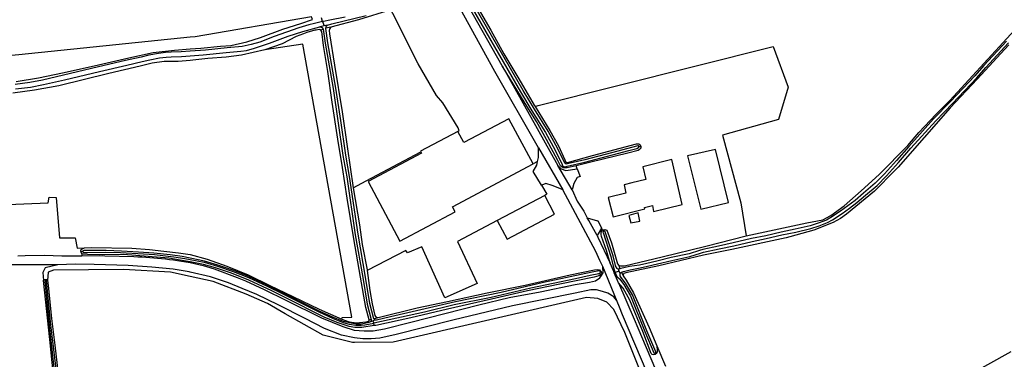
# Model space of a CAD drawing. Header units: metres. Extents: x 174423 to 175128, y 462196 to 462742.
# Tile 94 of 137: x 175057.62 to 175061.44, y 462733.29 to 462734.61. Entities that reach past the tile are written whole.
import ezdxf

# ---------------------------------------------------------------- set-up
doc = ezdxf.new("R2010")
doc.units = ezdxf.units.M
doc.layers.add('N-XX-AL-LIJN_0.20-G', color=7, linetype='Continuous', lineweight=25)

# ---------------------------------------------------------------- blocks, each defined once
blk = doc.blocks.new('Situatie')
at = {"lineweight": -3}
for p, q in [((3.4425, 20.8155), (3.2566, 21.1444)), ((2.7457, 20.9866), (2.7413, 21.0013)), ((2.737, 20.9551), (2.7479, 20.958)), ((2.7457, 20.9866), (2.7518, 20.9704)), ((2.7649, 20.9735), (2.7518, 20.9704)), ((2.7782, 20.965), (2.7587, 20.9609)), ((3.583, 20.4979), (3.6777, 20.3345)), ((3.9713, 20.5024), (3.9797, 20.5035)), ((3.5794, 20.4453), (3.5615, 20.4358)), ((3.7132, 20.3345), (3.658, 20.4292)), ((3.8308, 20.1794), (3.8336, 20.18)), ((3.8357, 20.1753), (3.8336, 20.18)), ((1.8091, 20.0957), (1.8164, 20.0968)), ((3.8938, 20.0414), (3.8977, 20.0288)), ((3.8275, 20.0036), (3.8164, 20.0012)), ((3.8227, 20.0179), (3.8252, 20.0185)), ((3.8883, 19.902), (3.8315, 20.0382)), ((3.8765, 20.0138), (3.8796, 20.0146)), ((3.896, 20.0197), (3.8796, 20.0146)), ((3.896, 20.0197), (3.8931, 20.0274)), ((3.8993, 20.011), (3.896, 20.0197)), ((3.9047, 20.0158), (3.9116, 20.0013)), ((1.6725, 19.9833), (1.671, 19.9881)), ((2.9341, 19.8324), (2.9261, 19.83)), ((2.9322, 19.8252), (2.9408, 19.8276)), ((2.9501, 19.8302), (2.9408, 19.8276)), ((2.9408, 19.8276), (2.9438, 19.819)), ((2.9462, 19.8091), (2.9438, 19.819)), ((2.9447, 19.8352), (2.9608, 19.8405)), ((4.0358, 19.7027), (4.0377, 19.6991))]:
    blk.add_line(p, q, dxfattribs=at)
for points in [[(1.5582, 20.755), (1.645, 20.769), (1.7375, 20.7882), (1.86, 20.8152), (1.994, 20.8462), (2.0895, 20.8675), (2.1715, 20.8765), (2.2322, 20.8807), (2.2732, 20.8835), (2.3505, 20.8912), (2.3903, 20.8948), (2.4515, 20.9084), (2.5049, 20.9249), (2.5912, 20.9569), (2.6616, 20.9795), (2.7061, 20.9946)], [(2.7061, 20.9946), (2.703, 21.005), (2.2515, 20.9282), (2.2322, 20.9262), (1.5682, 20.8578), (0.9498, 20.8039), (0.9491, 20.9745), (0.9454, 21.2351), (0.9454, 21.408), (0.9895, 21.8053), (1.0643, 22.2256)], [(3.8993, 20.011), (3.904, 20.0156), (3.9047, 20.0158), (3.9125, 20.0181), (3.9385, 20.0244), (3.9767, 20.0328), (4.0049, 20.0394), (4.0439, 20.048), (4.0997, 20.0615), (4.1695, 20.077), (4.2105, 20.0898), (4.222, 20.0934), (4.2833, 20.1062), (4.3396, 20.1186), (4.411, 20.1352), (4.4658, 20.1464), (4.5255, 20.1603), (4.5803, 20.1714), (4.6386, 20.1847), (4.6708, 20.196), (4.7035, 20.2081), (4.7221, 20.2183), (4.7604, 20.243), (4.7886, 20.2639), (4.8167, 20.2854), (4.8502, 20.314), (4.8953, 20.3524), (4.9323, 20.389), (4.9786, 20.4415), (5.0262, 20.4958), (5.1226, 20.6026), (5.188, 20.6695), (5.2819, 20.769), (5.3169, 20.809), (5.405, 20.9041)], [(5.3969, 20.9115), (5.3088, 20.8164), (5.2738, 20.7764), (5.1801, 20.6771), (5.1146, 20.6101), (5.0179, 20.5031), (4.9704, 20.4488), (4.9243, 20.3965), (4.8879, 20.3605), (4.843, 20.3224), (4.8098, 20.294), (4.782, 20.2727), (4.7541, 20.2521), (4.7165, 20.2277), (4.6989, 20.2181), (4.6671, 20.2064), (4.6355, 20.1952), (4.578, 20.1821), (4.5232, 20.171), (4.4635, 20.1572), (4.4087, 20.146), (4.3371, 20.1293), (4.281, 20.117), (4.2193, 20.1041), (4.2072, 20.1003), (4.1667, 20.0876), (4.0972, 20.0722), (4.0415, 20.0587), (4.0025, 20.0502), (3.9746, 20.0436), (3.9358, 20.0376), (3.9023, 20.0303), (3.8977, 20.0288), (3.8931, 20.0274)], [(2.7457, 20.9866), (2.7145, 20.9791), (2.6921, 20.9738), (2.6542, 20.9622), (2.5586, 20.9291), (2.5018, 20.9073), (2.469, 20.8976), (2.4339, 20.8907), (2.3758, 20.8857), (2.2924, 20.8764), (2.2322, 20.8722), (2.198, 20.87), (2.1581, 20.8685), (2.1372, 20.867), (2.1102, 20.8636), (2.0723, 20.8566), (2.0426, 20.8492), (1.9822, 20.8357), (1.8768, 20.8112), (1.7415, 20.7791), (1.6603, 20.7601), (1.6109, 20.7504), (1.5534, 20.7436)], [(1.5552, 20.7257), (1.6137, 20.7326), (1.6641, 20.7425), (1.7456, 20.7616), (1.8809, 20.7937), (1.9862, 20.8182), (2.0467, 20.8316), (2.0762, 20.839), (2.113, 20.8458), (2.139, 20.8491), (2.1591, 20.8505), (2.1989, 20.852), (2.2322, 20.8541), (2.2831, 20.8577), (2.372, 20.8668), (2.4286, 20.8724), (2.4507, 20.8752), (2.4814, 20.8835), (2.5397, 20.9026), (2.6122, 20.9301), (2.6696, 20.9485), (2.7354, 20.9663)], [(2.7649, 20.9735), (2.7817, 20.9775), (2.9147, 21.0101)], [(2.8327, 21.0034), (2.774, 20.9926), (2.7498, 20.9876), (2.7457, 20.9866)], [(3.3309, 21.0691), (3.3984, 20.9535), (3.4488, 20.8625), (3.5067, 20.7646), (3.5663, 20.6636), (3.5695, 20.6584), (3.5813, 20.6618), (4.493, 20.8906), (4.5504, 20.7333), (4.5134, 20.6069), (4.2958, 20.5473), (4.3674, 20.285), (4.3878, 20.1566), (4.6229, 20.207), (4.6844, 20.2187), (4.7164, 20.2355), (4.7677, 20.2726), (4.8334, 20.3313), (4.903, 20.394), (5.0151, 20.5071), (5.0568, 20.5575), (5.1241, 20.628), (5.1777, 20.6807), (5.4724, 21.0008)], [(1.461, 20.2755), (1.6822, 20.284), (1.6853, 20.3062), (1.7129, 20.3057), (1.7256, 20.1485), (1.7869, 20.149), (1.7943, 20.1093), (1.8226, 20.1104), (1.8504, 20.1114), (2.006, 20.1093), (2.0748, 20.104), (2.1298, 20.0977), (2.187, 20.0903), (2.2322, 20.0848), (2.298, 20.0664), (2.3747, 20.0388), (2.4572, 20.0062), (2.5417, 19.9648), (2.63, 19.9217), (2.732, 19.8723), (2.8202, 19.8336)], [(2.522, 20.878), (2.431, 20.8565), (2.3715, 20.849), (2.3002, 20.8435), (2.243, 20.8372), (2.2322, 20.8363), (2.1862, 20.8325), (2.1315, 20.832), (2.085, 20.826), (2.038, 20.8135), (1.9175, 20.7852), (1.723, 20.7382), (1.6285, 20.721), (1.545, 20.71)], [(3.292, 21.0981), (3.5133, 20.7142), (3.5574, 20.6409), (3.6103, 20.5565), (3.6468, 20.4887), (3.674, 20.4327), (3.6751, 20.4304), (3.6782, 20.4269), (3.6812, 20.4253), (3.6854, 20.4247), (3.6944, 20.4264), (3.7619, 20.4423), (3.9329, 20.487), (3.9638, 20.4952), (3.9702, 20.4987), (3.9715, 20.5014), (3.9712, 20.5035), (3.9698, 20.5059), (3.9676, 20.5058), (3.8651, 20.4778), (3.7622, 20.4508), (3.7057, 20.4379), (3.6898, 20.4348), (3.686, 20.4364), (3.6847, 20.438), (3.6575, 20.4942), (3.6206, 20.5625), (3.5676, 20.6472), (3.5237, 20.7203), (3.3022, 21.1045)], [(3.5794, 20.4453), (3.5825, 20.46), (3.583, 20.4979), (3.578, 20.5065), (3.414, 20.7935), (3.2506, 21.0901), (3.2357, 21.1168)], [(3.2701, 20.5611), (3.2753, 20.5639), (3.2708, 20.5758), (3.2116, 20.6721), (3.1879, 20.7003), (3.1168, 20.8232), (3.0175, 21.0188), (3.0102, 21.0324), (2.8845, 20.9942), (2.7782, 20.965), (2.7738, 20.9596), (2.771, 20.9529), (2.7728, 20.9398), (2.7914, 20.8175), (2.8221, 20.6374), (2.8412, 20.5032), (2.8649, 20.3432), (2.9152, 20.3698), (3.1262, 20.4824)], [(5.4058, 20.8974), (5.2836, 20.7635), (5.1791, 20.6521), (4.9768, 20.4228), (4.9646, 20.4101), (4.8851, 20.3293), (4.7762, 20.2403), (4.7536, 20.2237), (4.7251, 20.2089), (4.6499, 20.1792), (4.5565, 20.1534), (4.5431, 20.149), (4.3325, 20.1034), (4.2227, 20.0815), (4.0486, 20.0407), (3.9214, 20.0128), (3.9133, 20.0102), (3.9111, 20.0059), (3.9116, 20.0013), (3.922, 19.9852), (3.9509, 19.9365), (4.0124, 19.802), (4.042, 19.7309), (4.0754, 19.6512)], [(5.2454, 19.6138), (5.4146, 19.7083)], [(2.8202, 19.8336), (2.8486, 19.8233), (2.8776, 19.8202), (2.9136, 19.8232), (2.9237, 19.8258), (2.9259, 19.829), (2.9261, 19.83), (2.9265, 19.8319), (2.914, 19.8792), (2.8929, 19.9961), (2.8666, 20.1448), (2.8416, 20.3022), (2.8223, 20.4217), (2.8046, 20.5318), (2.7833, 20.675), (2.766, 20.7929), (2.7493, 20.8947), (2.7428, 20.9489), (2.737, 20.9551), (2.7319, 20.956), (2.7211, 20.9542), (2.7162, 20.9532), (2.6845, 20.9445), (2.6715, 20.9397), (2.643, 20.9292), (2.5885, 20.9012), (2.522, 20.878)], [(2.7518, 20.9704), (2.7414, 20.9679), (2.7354, 20.9663)], [(2.7354, 20.9663), (2.7361, 20.9663), (2.7375, 20.9662), (2.7389, 20.966), (2.7402, 20.9656), (2.7415, 20.9651), (2.7427, 20.9644), (2.7439, 20.9636), (2.7449, 20.9627), (2.7459, 20.9616), (2.7467, 20.9605), (2.7474, 20.9593), (2.7479, 20.958), (2.7555, 20.9034), (2.7861, 20.7275), (2.8052, 20.6026), (2.8245, 20.4679), (2.8394, 20.3852), (2.8722, 20.161), (2.9014, 19.9948), (2.9185, 19.8921), (2.9341, 19.8324), (2.9342, 19.8273), (2.9322, 19.8252)], [(2.9501, 19.8302), (2.9478, 19.8312), (2.9447, 19.8352), (2.9293, 19.8944), (2.9123, 19.9967), (2.883, 20.1627), (2.8502, 20.387), (2.8354, 20.4697), (2.8161, 20.6042), (2.7969, 20.7293), (2.7664, 20.9051), (2.7587, 20.9601), (2.7586, 20.9616), (2.7587, 20.9631), (2.759, 20.9646), (2.7593, 20.9661), (2.7599, 20.9675), (2.7606, 20.9688), (2.7614, 20.9701), (2.7624, 20.9713), (2.7634, 20.9723), (2.7646, 20.9733), (2.7649, 20.9735)], [(2.8202, 19.8336), (2.8214, 19.8402), (2.8595, 19.8421), (2.6685, 20.8988), (2.522, 20.878)], [(3.7285, 20.4284), (3.6935, 20.4198), (3.6859, 20.4197), (3.6787, 20.4199), (3.6739, 20.4225), (3.6679, 20.4279), (3.6581, 20.4487), (3.6142, 20.53), (3.5751, 20.6002), (3.5315, 20.6701), (3.4425, 20.8155), (3.658, 20.4292), (3.6702, 20.4165), (3.6882, 20.4102), (3.733, 20.4165), (3.7285, 20.4284)], [(3.5695, 20.6584), (3.6261, 20.5649), (3.66, 20.5052), (3.6846, 20.4515), (3.6893, 20.4427), (3.6919, 20.441), (3.6958, 20.4413), (3.7923, 20.4677), (3.9632, 20.5127), (3.972, 20.5127), (3.9757, 20.5097), (3.9797, 20.5035)], [(3.2701, 20.5611), (3.2701, 20.5612), (3.1252, 20.4842), (3.1262, 20.4824), (3.129, 20.477), (2.923, 20.3675), (3.0455, 20.1355), (3.2596, 20.2495), (3.2492, 20.2689), (3.5615, 20.4358), (3.4683, 20.6102), (3.2928, 20.5184), (3.2701, 20.5611)], [(3.9797, 20.5035), (3.9801, 20.4994), (3.9798, 20.4968), (3.9744, 20.4907), (3.9687, 20.487), (3.9293, 20.4769), (3.7851, 20.4423), (3.7285, 20.4284)], [(4.2125, 20.2595), (4.3192, 20.286), (4.2685, 20.4912), (4.1605, 20.467), (4.2125, 20.2595)], [(3.5949, 20.3529), (3.5618, 20.4064), (3.5764, 20.4306), (3.5794, 20.4453)], [(3.9448, 20.3616), (3.9145, 20.3541), (3.9218, 20.3219), (3.8532, 20.3048), (3.8718, 20.2304), (3.9955, 20.2613), (3.9942, 20.2664), (4.025, 20.2741), (4.0292, 20.251), (4.1402, 20.2782), (4.1, 20.452), (3.987, 20.424), (3.9983, 20.375), (3.9448, 20.3616)], [(3.733, 20.4165), (3.7443, 20.386), (3.733, 20.383), (3.72, 20.3595), (3.7132, 20.3345)], [(3.8275, 20.0036), (3.834, 20.013), (3.8315, 20.0382), (3.82, 20.0615), (3.8045, 20.0955), (3.6777, 20.3345), (3.665, 20.3405), (3.6355, 20.3512), (3.6112, 20.359), (3.5955, 20.3532), (3.5949, 20.3529), (3.6151, 20.3182), (3.6069, 20.3132)], [(2.8649, 20.3432), (2.8889, 20.1992), (2.8992, 20.1233), (2.9179, 20.0245), (2.9181, 20.0227)], [(3.6452, 20.2405), (3.6069, 20.3132), (3.4227, 20.2161), (3.461, 20.1434), (3.6452, 20.2405)], [(3.7132, 20.3345), (3.7322, 20.291), (3.758, 20.2525), (3.772, 20.2264)], [(3.9762, 20.2142), (3.9692, 20.2462), (3.933, 20.235), (3.9412, 20.207), (3.9762, 20.2142)], [(3.4227, 20.2161), (3.2684, 20.1353), (3.3451, 19.9715), (3.2198, 19.9161), (3.1305, 20.1141), (3.0751, 20.0903), (3.0686, 20.1004), (2.9181, 20.0227), (2.9288, 19.9456), (2.9373, 19.8935), (2.9484, 19.8482), (2.9511, 19.8439), (2.9572, 19.8409), (2.9608, 19.8405), (3.1125, 19.8774), (3.2299, 19.9021), (3.3841, 19.9355), (3.5305, 19.9656), (3.7051, 20.0053), (3.8, 20.0249), (3.8118, 20.0258), (3.8187, 20.0247), (3.8237, 20.0205), (3.8252, 20.0185), (3.826, 20.0175), (3.8264, 20.0139), (3.8255, 20.0102), (3.8219, 20.0056), (3.8164, 20.0012)], [(3.772, 20.2264), (3.8111, 20.2153), (3.8129, 20.2157), (3.8268, 20.1869)], [(3.8097, 20.1582), (3.7775, 20.2162), (3.772, 20.2264)], [(3.8612, 20.0515), (3.8466, 20.0996), (3.8272, 20.1546), (3.8251, 20.1625), (3.8255, 20.1707), (3.8291, 20.1768), (3.8308, 20.1794), (3.8268, 20.1869), (3.8097, 20.1582), (3.813, 20.1522), (3.8612, 20.0515)], [(3.8931, 20.0274), (3.8892, 20.0286), (3.8877, 20.0305), (3.8814, 20.0406), (3.8813, 20.0412), (3.8719, 20.0798), (3.8416, 20.1722), (3.8415, 20.1725), (3.8412, 20.1733), (3.8407, 20.174), (3.8401, 20.1746), (3.8394, 20.175), (3.8386, 20.1754), (3.8378, 20.1755), (3.8369, 20.1756), (3.8361, 20.1754), (3.8357, 20.1753), (3.8353, 20.1751), (3.8346, 20.1747), (3.8339, 20.1741), (3.8334, 20.1735), (3.833, 20.1727), (3.8328, 20.1719), (3.8327, 20.171), (3.8328, 20.1702), (3.8331, 20.1694), (3.8632, 20.0773), (3.8725, 20.039), (3.8759, 20.0248), (3.8796, 20.0146)], [(3.8336, 20.18), (3.84, 20.1814), (3.8481, 20.1783), (3.8658, 20.1299), (3.8892, 20.0488), (3.8938, 20.0414)], [(3.8938, 20.0414), (3.9001, 20.0407), (3.9164, 20.0409), (4.0628, 20.0759), (4.2311, 20.1165), (4.3878, 20.1566)], [(1.5638, 20.0789), (1.5932, 20.0806), (1.6673, 20.0824), (1.7342, 20.0799), (1.7852, 20.0792), (1.813, 20.0794)], [(1.8091, 20.0957), (1.8089, 20.0984), (1.8104, 20.1036), (1.814, 20.1058), (1.8226, 20.1104)], [(1.8125, 20.087), (1.8093, 20.0931), (1.8091, 20.0957)], [(3.8164, 20.0012), (3.799, 19.9967), (3.6654, 19.9697), (3.5399, 19.9431), (3.4008, 19.9117), (3.2296, 19.8732), (3.0873, 19.8396), (2.9516, 19.81), (2.9462, 19.8091), (2.8985, 19.8016), (2.8707, 19.8017), (2.8489, 19.8049), (2.8027, 19.821), (2.7518, 19.8421), (2.7256, 19.8544), (2.6289, 19.9032), (2.5484, 19.9443), (2.4602, 19.9849), (2.3921, 20.0126), (2.331, 20.033), (2.2842, 20.0458), (2.2322, 20.0566), (2.1938, 20.0628), (2.1501, 20.0699), (2.0701, 20.077), (1.9734, 20.0839), (1.8906, 20.0834), (1.834, 20.084), (1.8176, 20.0851), (1.8125, 20.087), (1.813, 20.0794), (1.8825, 20.08), (1.902, 20.079), (2.0137, 20.0763), (2.0292, 20.0758), (2.0446, 20.0751), (2.0601, 20.0742), (2.0755, 20.0732), (2.0909, 20.072), (2.1063, 20.0706), (2.1217, 20.0691), (2.1371, 20.0674), (2.1525, 20.0656), (2.1678, 20.0636), (2.1831, 20.0615), (2.1984, 20.0592), (2.2081, 20.0576), (2.2322, 20.0532), (2.2828, 20.0415), (2.3255, 20.0287), (2.4152, 19.9957), (2.4475, 19.982), (2.5195, 19.9492), (2.6032, 19.9072), (2.7412, 19.839), (2.8245, 19.8052), (2.868, 19.7912), (2.9075, 19.789), (2.942, 19.789), (2.9855, 19.7965), (3.088, 19.822), (3.3512, 19.8895), (3.4685, 19.9182), (3.589, 19.9392), (3.7245, 19.968), (3.7805, 19.9772), (3.804, 19.9822), (3.821, 19.9942), (3.8275, 20.0036)], [(2.9322, 19.8252), (2.9256, 19.8215), (2.9085, 19.8165), (2.8949, 19.8142), (2.8753, 19.8151), (2.8496, 19.8191), (2.8266, 19.8251), (2.7882, 19.8399), (2.7328, 19.8654), (2.5955, 19.9339), (2.5326, 19.9652), (2.46, 19.9987), (2.401, 20.0221), (2.3396, 20.0435), (2.2883, 20.0586), (2.2322, 20.0705), (2.2018, 20.0767), (2.1545, 20.0834), (2.092, 20.0897), (2.0324, 20.0938), (1.9666, 20.0979), (1.9064, 20.0995), (1.8506, 20.0993), (1.8204, 20.0997), (1.8167, 20.0982), (1.8164, 20.0968), (1.8161, 20.0954), (1.8166, 20.0939), (1.8183, 20.0925), (1.8337, 20.0923), (1.9045, 20.0933), (1.9628, 20.092), (2.0513, 20.0865), (2.0941, 20.0838), (2.1689, 20.0754), (2.2117, 20.0684), (2.2322, 20.0647), (2.2871, 20.0541), (2.3383, 20.0397), (2.3996, 20.0183), (2.4584, 19.9951), (2.5309, 19.9616), (2.5937, 19.9303), (2.731, 19.8618), (2.7866, 19.8362), (2.8253, 19.8213), (2.8488, 19.8151), (2.8749, 19.8111), (2.8952, 19.8102), (2.909, 19.8125), (2.9438, 19.819)], [(1.719, 20.044), (1.509, 20.0442), (1.4252, 20.0452), (1.2285, 20.04), (1.0967, 20.0302), (1.0154, 20.0241), (0.9642, 20.0202), (0.9105, 20.0152), (0.8011, 20.0002), (0.7954, 20.0297), (0.8319, 20.0341)], [(4.1, 19.4018), (3.9085, 19.8507), (3.8974, 19.881), (3.8883, 19.902), (3.8852, 19.907), (3.8742, 19.9205), (3.851, 19.9352), (3.8305, 19.9412), (3.807, 19.9472), (3.7862, 19.9472), (3.7255, 19.9352), (3.4825, 19.885), (3.25, 19.8302), (3.0305, 19.774), (2.9682, 19.7602), (2.9335, 19.7575), (2.9012, 19.7582), (2.8697, 19.7612), (2.8185, 19.772), (2.7525, 19.7975), (2.6782, 19.836), (2.573, 19.889), (2.491, 19.929), (2.434, 19.9532), (2.381, 19.975), (2.3115, 19.9975), (2.2322, 20.016), (2.2282, 20.017), (2.1662, 20.0272), (2.084, 20.035), (1.992, 20.0422), (1.86, 20.0462), (1.7865, 20.0465), (1.719, 20.044), (1.6701, 20.0325), (1.6609, 20.0146), (1.6641, 19.9837), (1.6666, 19.9874), (1.671, 19.9881), (1.676, 19.987), (1.6795, 19.9843)], [(3.8765, 20.0138), (3.8746, 20.0184), (3.8612, 20.0515)], [(4.2884, 18.8601), (4.2446, 18.9824), (4.1087, 19.3038), (3.9178, 19.7824), (3.8748, 19.8712), (3.8478, 19.8993), (3.8129, 19.9142), (3.7686, 19.9183), (3.0196, 19.7448), (2.8688, 19.7435), (2.8623, 19.7435), (2.748, 19.7717), (2.6011, 19.8549), (2.5318, 19.8942), (2.449, 19.9313), (2.321, 19.9802), (2.2322, 19.9994), (2.1566, 20.0157), (1.9741, 20.0263), (1.7025, 20.0237), (1.6821, 20.0166), (1.6795, 19.9843)], [(2.9438, 19.819), (2.9443, 19.8191), (3.1409, 19.8619), (3.2559, 19.8901), (3.3989, 19.9194), (3.5529, 19.955), (3.7256, 19.9918), (3.7835, 20.0043), (3.8161, 20.0108), (3.8202, 20.0126), (3.8224, 20.015), (3.8227, 20.0179), (3.8197, 20.0209), (3.8173, 20.0216), (3.7909, 20.0165), (3.602, 19.9758), (3.4382, 19.9376), (3.2611, 19.9008), (3.0096, 19.8431), (2.9549, 19.8302), (2.9501, 19.8302)], [(4.0377, 19.6991), (4.0354, 19.6976), (4.0286, 19.6961), (4.0238, 19.6969), (4.0191, 19.7009), (3.9867, 19.7856), (3.9374, 19.9081), (3.9116, 19.9546), (3.8925, 19.9742), (3.8765, 20.0138)], [(3.8796, 20.0146), (3.881, 20.0107), (3.8868, 19.9996), (3.8969, 19.9903), (3.9135, 19.9687), (3.9398, 19.9247), (3.9948, 19.7857), (4.0304, 19.703), (4.0328, 19.7016), (4.0345, 19.7018), (4.0358, 19.7027), (4.0371, 19.7036), (4.0377, 19.7057), (4.0374, 19.7069), (4.0022, 19.7887), (3.947, 19.9282), (3.9201, 19.9732), (3.9036, 19.9948), (3.8993, 20.0023), (3.8989, 20.007), (3.8993, 20.011)], [(1.7119, 19.5347), (1.7079, 19.5702), (1.6979, 19.6664), (1.688, 19.7556), (1.6641, 19.9837)], [(1.7196, 19.5884), (1.6915, 19.8224), (1.6752, 19.982), (1.6741, 19.9832), (1.6725, 19.9833), (1.6697, 19.9832), (1.6689, 19.9812), (1.6841, 19.821), (1.7107, 19.5872)], [(1.6795, 19.9843), (1.6816, 19.9644), (1.6954, 19.8363), (1.7075, 19.7332), (1.7191, 19.6324)], [(3.8925, 19.9742), (3.9542, 19.834), (3.9677, 19.8007), (4.1337, 19.4106), (4.1892, 19.2803), (4.2567, 19.1226), (4.2658, 19.1267), (4.2673, 19.1285), (4.3288, 18.9842), (4.3438, 18.9448), (4.3474, 18.9412), (4.3593, 18.9351)], [(4.042, 19.7309), (4.0433, 19.7121), (4.0425, 19.7071), (4.04, 19.7006), (4.0377, 19.6991)]]:
    blk.add_lwpolyline(points, dxfattribs=at)

msp = doc.modelspace()

# ---------------------------------------------------------------- block references
at = {"layer": 'N-XX-AL-LIJN_0.20-G'}
msp.add_blockref('Situatie', (175056.047, 462713.6112), dxfattribs=at)

doc.saveas('drawing.dxf')
